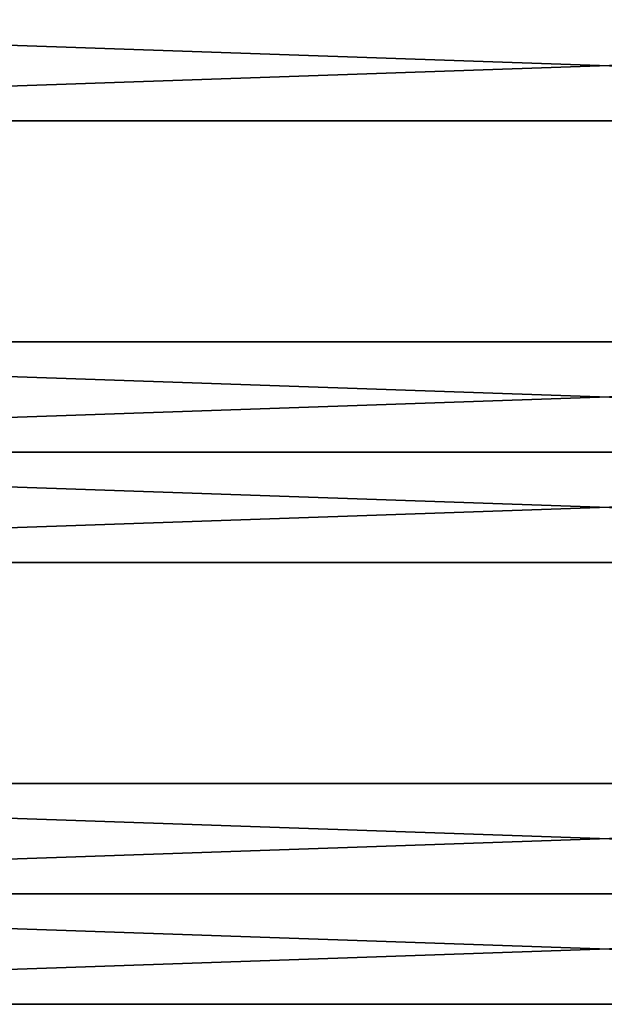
# Model space of a CAD drawing. Extents: x -200 to 200, y -433 to 356.
# Tile 232 of 256: x -58 to 0, y 185 to 283. Entities that reach past the tile are written whole.
import ezdxf

# ---------------------------------------------------------------- set-up
doc = ezdxf.new("R2010")
doc.units = 0
doc.header["$LTSCALE"] = 13.670324
for name, color, linetype in [('15', 7, 'CONTINUOUS'), ('17', 7, 'CONTINUOUS'), ('18', 7, 'CONTINUOUS'), ('19', 7, 'CONTINUOUS'), ('20', 7, 'CONTINUOUS')]:
    doc.layers.add(name, color=color, linetype=linetype)

msp = doc.modelspace()

# ---------------------------------------------------------------- linework, layer by layer
at = {"layer": '15', "color": 7, "linetype": 'CONTINUOUS'}
for points in [[(160, 284, 11), (-160, 284, 11), (-160, 273), (160, 284, 11)], [(-160, 284, -11), (160, 273), (-160, 273), (-160, 284, -11)], [(160, 273), (160, 284, 11), (-160, 273), (160, 273)], [(160, 284, -11), (160, 273), (-160, 284, -11), (160, 284, -11)]]:
    msp.add_3dface(points, dxfattribs=at)
at = {"layer": '17', "color": 7, "linetype": 'CONTINUOUS'}
for points in [[(160, 240, -11), (160, 229), (-160, 240, -11), (160, 240, -11)], [(160, 240, 11), (-160, 240, 11), (-160, 229), (160, 240, 11)], [(160, 229), (160, 240, 11), (-160, 229), (160, 229)], [(-160, 240, -11), (160, 229), (-160, 229), (-160, 240, -11)]]:
    msp.add_3dface(points, dxfattribs=at)
at = {"layer": '18', "color": 7, "linetype": 'CONTINUOUS'}
for points in [[(160, 251), (-160, 251), (-160, 240, 11), (160, 251)], [(160, 240, 11), (160, 251), (-160, 240, 11), (160, 240, 11)], [(160, 240, -11), (-160, 240, -11), (-160, 251), (160, 240, -11)], [(160, 251), (160, 240, -11), (-160, 251), (160, 251)]]:
    msp.add_3dface(points, dxfattribs=at)
at = {"layer": '19', "color": 7, "linetype": 'CONTINUOUS'}
for points in [[(160, 196, -11), (160, 185), (-160, 196, -11), (160, 196, -11)], [(160, 196, 11), (-160, 196, 11), (-160, 185), (160, 196, 11)], [(160, 185), (160, 196, 11), (-160, 185), (160, 185)], [(-160, 196, -11), (160, 185), (-160, 185), (-160, 196, -11)]]:
    msp.add_3dface(points, dxfattribs=at)
at = {"layer": '20', "color": 7, "linetype": 'CONTINUOUS'}
for points in [[(160, 207), (-160, 207), (-160, 196, 11), (160, 207)], [(160, 196, 11), (160, 207), (-160, 196, 11), (160, 196, 11)], [(160, 196, -11), (-160, 196, -11), (-160, 207), (160, 196, -11)], [(160, 207), (160, 196, -11), (-160, 207), (160, 207)]]:
    msp.add_3dface(points, dxfattribs=at)

doc.saveas('drawing.dxf')
